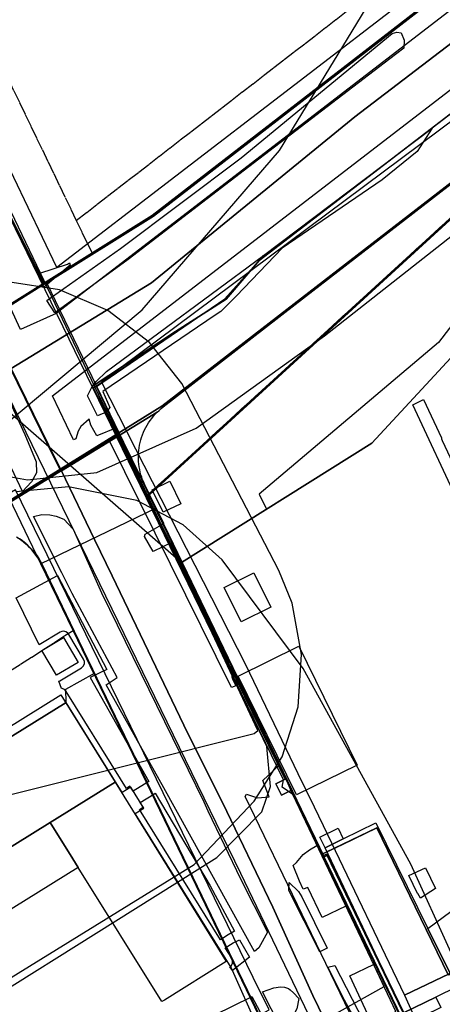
# Model space of a CAD drawing. Header units: metres. Extents: x 15747 to 16863, y 15840 to 16796.
# Tile 29 of 35: x 16437 to 16537, y 16133 to 16365. Entities that reach past the tile are written whole.
import ezdxf

# ---------------------------------------------------------------- set-up
doc = ezdxf.new("R2010")
doc.units = ezdxf.units.M
doc.linetypes.add('L00s01s', pattern=[3, 3, 0])
doc.linetypes.add('L00s26s', pattern=[3, 3, 0])
for name, color, linetype, true_color in [('02 Озеленение', 7, 'Continuous', 0xe4efdb), ('03 Существующее использование', 7, 'Continuous', 0x808080), ('04 Земельные участки (ЕГРН)', 7, 'Continuous', 0x1f3fbf), ('05 Застройка', 7, 'Continuous', 0x8c8c8c), ('06 Дороги и железная дорога', 7, 'Continuous', 0xb4b4b4), ('07 ЗОУИТ и СЗЗ', 7, 'Continuous', 0x000000), ('08 Красные линии и ЛГР', 7, 'Continuous', 0xff0000), ('09 ППТ и ПМТ', 7, 'Continuous', 0x00d000), ('10 ГПЗУ', 7, 'Continuous', 0x7b7bf2), ('11 КРТ', 7, 'Continuous', 0x1f3fbf), ('12 ПЗЗ – территориальные зоны', 7, 'Continuous', 0x000000), ('13 Генплан – функциональные зоны', 7, 'Continuous', 0x000000)]:
    doc.layers.add(name, color=color, linetype=linetype, true_color=true_color)

msp = doc.modelspace()

# ---------------------------------------------------------------- linework, layer by layer
at = {"layer": '02 Озеленение', "true_color": 0xe4efdb}
for points in [[(16462.68, 16308.63), (16448.21, 16298.14), (16445.43, 16296.12), (16443.48, 16298.98), (16460.85, 16311.28), (16489.33, 16332.62), (16524.95, 16361.93), (16526.06, 16362.25), (16527.05, 16362.09), (16527.73, 16360.42), (16527.67, 16358.47), (16524.4, 16355.97), (16491.1, 16330.51)], [(16454.19, 16278.68), (16473.87, 16291.66), (16485.77, 16299.32), (16494.61, 16309.57), (16534.38, 16339.64), (16530.86, 16334.1), (16522.58, 16327.45), (16499.02, 16311.31), (16488.22, 16300.1), (16484.5, 16296.39), (16483.18, 16295.53), (16456.7, 16277.5), (16458.34, 16273.74), (16457.48, 16272.65)], [(16494.61, 16309.57), (16485.77, 16299.32), (16473.87, 16291.66), (16454.19, 16278.68), (16455.17, 16279.87), (16457.55, 16282.25)], [(16441.85, 16305.41), (16448.37, 16307.55), (16448.83, 16307.87), (16449.01, 16307.36), (16442.72, 16302.07)], [(16431.2, 16282.82), (16438.31, 16267.43), (16440.98, 16260.91), (16441.1, 16258.38), (16439.9, 16256.21), (16437.79, 16253.98), (16433.1, 16263.75), (16430.7, 16268.52), (16425.98, 16278.22), (16424.57, 16280.89), (16429.44, 16283.12)], [(16454.19, 16278.68), (16457.48, 16272.65), (16455.48, 16271.78), (16453.09, 16276.5)], [(16567.55, 16200.46), (16565.71, 16199.59), (16564.08, 16202.99), (16553.48, 16224.24), (16551.94, 16226.91), (16529.83, 16274.42), (16532.3, 16275.67), (16536.61, 16266.6), (16536.6, 16266.4), (16536.73, 16265.95), (16567.36, 16200.73)], [(16487.61, 16211.56), (16487.55, 16211.51), (16487.27, 16211.13), (16487.11, 16210.69), (16487.11, 16210.22), (16487.25, 16209.77), (16488.05, 16208.14), (16487.08, 16207.74), (16458.26, 16265.91), (16460.16, 16266.92), (16479.77, 16227.43), (16486.89, 16212.98)], [(16447.05, 16234.76), (16440.35, 16248.05), (16442.34, 16248.51), (16444.19, 16248.45), (16445.7, 16248.14), (16447.52, 16247.43), (16449.71, 16245.04), (16456.42, 16230.05), (16480.5, 16180.76), (16481.44, 16178.66), (16489.19, 16162.59), (16495.57, 16150.02), (16493.53, 16146.36), (16492.48, 16145.47), (16471.07, 16184.04), (16457.46, 16208.38), (16460.07, 16210.09), (16449.48, 16229.93)], [(16441.67, 16217.81), (16436.26, 16228.88), (16446.01, 16234.17), (16457.62, 16211.96), (16453.72, 16210.09), (16467.53, 16185.58), (16463.87, 16183.27), (16463.11, 16184.47), (16462.28, 16183.94), (16460.86, 16186.22), (16448.05, 16206.81), (16447.65, 16207.24), (16447.12, 16207.48), (16446.98, 16207.48), (16446.33, 16209.23), (16446.59, 16209.34), (16451.67, 16212.37), (16452.1, 16212.76), (16452.35, 16213.29), (16452.38, 16213.87), (16452.19, 16214.43), (16448.7, 16220.26), (16448.4, 16220.62), (16448.01, 16220.87), (16447.55, 16220.99), (16447.08, 16220.96), (16446.65, 16220.78)], [(16465.37, 16178.94), (16466.25, 16179.49), (16465.54, 16180.61), (16468.7, 16182.59), (16469.05, 16182.82), (16482.01, 16160.93), (16487.78, 16150.27), (16486.3, 16149.37), (16484.42, 16148.19)], [(16507.21, 16170.45), (16507.79, 16169.28), (16514, 16156.2), (16508.4, 16153.49), (16505.08, 16160.53), (16503.99, 16160.16), (16503.09, 16162.07), (16501.59, 16165.73), (16502.35, 16166.44), (16503.94, 16168.35), (16505.43, 16169.44)], [(16528.86, 16163.39), (16532.83, 16165.19), (16535.15, 16160.34), (16531.59, 16158.03), (16531.02, 16159.19), (16530.94, 16159.15)], [(16500.54, 16159.89), (16500.63, 16161.73), (16502.85, 16159.65), (16503.64, 16158.38), (16509.59, 16146.24), (16507.92, 16145.4)], [(16485.58, 16146.33), (16487.44, 16147.53), (16488.94, 16148.19), (16491.28, 16144.11), (16487.27, 16141.02), (16486.66, 16141.84), (16486.65, 16141.85), (16487.04, 16142.21), (16487.28, 16142.75), (16487.3, 16143.33), (16487.1, 16143.88)], [(16517.96, 16125.91), (16515.58, 16130.54), (16513.68, 16134.01), (16509.74, 16141.77), (16511.41, 16142.21), (16518.21, 16129.07), (16520.52, 16123.96), (16519.45, 16124.36), (16518.62, 16125.08)], [(16525.57, 16130.92), (16524.35, 16130.35), (16525.94, 16126.98), (16521.79, 16125.06), (16514.98, 16139.72), (16520.56, 16142.38), (16525.76, 16131.43), (16525.6, 16131.16)], [(16494.33, 16135.98), (16497, 16136.89), (16498.62, 16137.13), (16499.58, 16137.03), (16500.47, 16136.77), (16500.87, 16136.47), (16501.65, 16135.75), (16502.9, 16134.39), (16502.44, 16131.98), (16501.44, 16129.97), (16498.45, 16127.97)], [(16486.46, 16126.61), (16483.86, 16125.51), (16477.94, 16121.57), (16474.63, 16126.37), (16491.75, 16134.8), (16491.87, 16134.85), (16496.14, 16126.73), (16494.63, 16126.02), (16494.19, 16126.83), (16492.31, 16130.24)]]:
    msp.add_lwpolyline(points, close=True, dxfattribs=at)
at = {"layer": '03 Существующее использование', "true_color": 0x808080}
msp.add_lwpolyline([(16863.13, 16624.06), (16468.64, 16318.89), (16443.62, 16303.23), (16435.47, 16298.12), (16430.02, 16294.71), (16435.09, 16282.94), (16468.19, 16303.15), (16516.14, 16342.29), (16547.75, 16366.42), (16603.84, 16408.89), (16661.16, 16452.59), (16726.79, 16502.02), (16768.31, 16534.73), (16816.42, 16571.41), (16863.13, 16607.16)], close=True, dxfattribs=at)
msp.add_lwpolyline([(16863.13, 16624.06), (16468.64, 16318.89), (16443.62, 16303.23), (16435.47, 16298.12), (16430.02, 16294.71), (16435.09, 16282.94), (16468.19, 16303.15), (16516.14, 16342.29), (16547.75, 16366.42), (16603.84, 16408.89), (16661.16, 16452.59), (16726.79, 16502.02), (16768.31, 16534.73), (16816.42, 16571.41), (16863.13, 16607.16)], close=True, dxfattribs=at)
for points in [[(16547.75, 16366.42), (16516.14, 16342.29), (16468.19, 16303.15), (16435.09, 16282.94), (16443.93, 16264.97), (16446.93, 16258.79), (16469.5, 16272.64), (16469.96, 16273.08), (16470.44, 16273.5), (16470.94, 16273.91), (16502.1, 16298.04), (16568.34, 16349.27), (16567.67, 16350.11), (16563.37, 16355.61), (16573.57, 16363.68), (16573.71, 16363.63), (16578.74, 16357.32), (16581.2, 16359.22), (16863.13, 16577.28)], [(16547.75, 16366.42), (16516.14, 16342.29), (16468.19, 16303.15), (16435.09, 16282.94), (16443.93, 16264.97), (16446.93, 16258.79), (16469.5, 16272.64), (16469.96, 16273.08), (16470.44, 16273.5), (16470.94, 16273.91), (16502.1, 16298.04), (16568.34, 16349.27), (16567.67, 16350.11), (16563.37, 16355.61), (16573.57, 16363.68), (16573.71, 16363.63), (16578.74, 16357.32), (16581.2, 16359.22), (16863.13, 16577.28)], [(16541.19, 16100.81), (16475.52, 16237.06), (16466.6, 16255.53), (16466.34, 16256.12), (16466.1, 16256.71), (16465.89, 16257.31), (16465.7, 16257.92), (16465.53, 16258.53), (16465.4, 16259.16), (16465.29, 16259.79), (16465.21, 16260.42), (16465.15, 16261.05), (16465.12, 16261.69), (16465.12, 16262.33), (16465.15, 16262.97), (16465.2, 16263.6), (16465.28, 16264.23), (16465.39, 16264.86), (16465.52, 16265.49), (16465.68, 16266.1), (16465.86, 16266.72), (16466.07, 16267.32), (16466.31, 16267.91), (16466.57, 16268.49), (16466.86, 16269.06), (16467.17, 16269.62), (16467.5, 16270.16), (16467.86, 16270.69), (16468.24, 16271.2), (16468.64, 16271.7), (16469.06, 16272.18), (16469.5, 16272.64), (16446.93, 16258.79), (16454.78, 16242.62), (16458.93, 16234.04), (16476.74, 16196.85), (16484.91, 16180.63), (16496.83, 16155.91), (16506.21, 16135.13), (16516.84, 16113.23)], [(16541.19, 16100.81), (16475.52, 16237.06), (16466.6, 16255.53), (16466.34, 16256.12), (16466.1, 16256.71), (16465.89, 16257.31), (16465.7, 16257.92), (16465.53, 16258.53), (16465.4, 16259.16), (16465.29, 16259.79), (16465.21, 16260.42), (16465.15, 16261.05), (16465.12, 16261.69), (16465.12, 16262.33), (16465.15, 16262.97), (16465.2, 16263.6), (16465.28, 16264.23), (16465.39, 16264.86), (16465.52, 16265.49), (16465.68, 16266.1), (16465.86, 16266.72), (16466.07, 16267.32), (16466.31, 16267.91), (16466.57, 16268.49), (16466.86, 16269.06), (16467.17, 16269.62), (16467.5, 16270.16), (16467.86, 16270.69), (16468.24, 16271.2), (16468.64, 16271.7), (16469.06, 16272.18), (16469.5, 16272.64), (16446.93, 16258.79), (16454.78, 16242.62), (16458.93, 16234.04), (16476.74, 16196.85), (16484.91, 16180.63), (16496.83, 16155.91), (16506.21, 16135.13), (16516.84, 16113.23)], [(16516.84, 16113.23), (16506.21, 16135.13), (16496.83, 16155.91), (16484.91, 16180.63), (16476.74, 16196.85), (16458.93, 16234.04), (16454.78, 16242.62), (16446.93, 16258.79), (16422.54, 16243.82)], [(16516.84, 16113.23), (16506.21, 16135.13), (16496.83, 16155.91), (16484.91, 16180.63), (16476.74, 16196.85), (16458.93, 16234.04), (16454.78, 16242.62), (16446.93, 16258.79), (16422.54, 16243.82)], [(16436.62, 16243.06), (16437.29, 16242.63), (16437.93, 16242.18), (16438.54, 16241.68), (16439.13, 16241.16), (16439.69, 16240.6), (16440.22, 16240.02), (16440.72, 16239.41), (16441.19, 16238.78), (16441.62, 16238.12), (16442.01, 16237.44), (16442.38, 16236.74), (16449.95, 16221.03), (16490.81, 16136.25), (16534.23, 16046.17)], [(16436.62, 16243.06), (16437.29, 16242.63), (16437.93, 16242.18), (16438.54, 16241.68), (16439.13, 16241.16), (16439.69, 16240.6), (16440.22, 16240.02), (16440.72, 16239.41), (16441.19, 16238.78), (16441.62, 16238.12), (16442.01, 16237.44), (16442.38, 16236.74), (16449.95, 16221.03), (16490.81, 16136.25), (16534.23, 16046.17)]]:
    msp.add_lwpolyline(points, dxfattribs=at)
at = {"layer": '03 Существующее использование', "true_color": 0xcbb2cc}
msp.add_lwpolyline([(16524.16, 16570.43), (16567.07, 16508.57), (16598.37, 16461.95), (16609.87, 16432.81), (16530.04, 16371.46), (16445.84, 16306.76), (16391.67, 16420.01), (16386.4, 16431.02), (16381.08, 16442.15), (16372.52, 16437.02), (16369.23, 16446.96), (16373.61, 16454.38), (16386.56, 16465.77), (16412.97, 16485.86)], close=True, dxfattribs=at)
at = {"layer": '03 Существующее использование', "true_color": 0xdcd5b6}
for points in [[(16432.69, 16323.38), (16442.96, 16302.82), (16443.62, 16303.23), (16468.64, 16318.89), (16607.9, 16426.63), (16598.26, 16456.27), (16596.97, 16461.14), (16596.85, 16462.73), (16583.42, 16479.55), (16582.2, 16480.26), (16574.65, 16490.21), (16574.55, 16490.83), (16529.2, 16551.83), (16534.32, 16555.59), (16532.29, 16558.38), (16532.59, 16558.64), (16530.54, 16561.55), (16523.5, 16570.77), (16449.57, 16516.26), (16446.16, 16512.66), (16410.05, 16484.65)], [(16354.45, 16146.14), (16448.05, 16204.17), (16447.96, 16207.31), (16454.72, 16211.12), (16449.95, 16221.03), (16442.38, 16236.74), (16442.01, 16237.44), (16441.62, 16238.12), (16441.19, 16238.78), (16440.72, 16239.41), (16440.22, 16240.02), (16439.69, 16240.6), (16439.13, 16241.16), (16438.57, 16241.66), (16438.54, 16241.68), (16437.93, 16242.18), (16437.29, 16242.63), (16436.62, 16243.06)]]:
    msp.add_lwpolyline(points, dxfattribs=at)
at = {"layer": '03 Существующее использование', "true_color": 0xcfd1eb}
for points in [[(16558.92, 16357.05), (16566.93, 16346.99), (16578.15, 16334.46), (16593.12, 16341.45), (16610.38, 16304.68), (16604.71, 16302.02), (16636.06, 16235.28), (16639.25, 16224.27), (16591.13, 16182.86), (16555.79, 16152.18), (16540.2, 16141.07), (16527.86, 16135.18), (16545.46, 16096.18), (16669.97, 15839.57), (16700.73, 15839.57), (16863.13, 15917.27), (16863.13, 16275.89), (16828.45, 16264.93), (16789, 16248.17), (16698.43, 16448.34)], [(16591.13, 16182.86), (16639.25, 16224.27), (16636.06, 16235.28), (16604.71, 16302.02), (16610.38, 16304.68), (16593.12, 16341.45), (16578.15, 16334.46), (16566.93, 16346.99), (16558.92, 16357.05), (16540.41, 16342.36), (16456.43, 16279.71), (16490.38, 16213.15), (16502.7, 16187.45), (16506.53, 16179.58), (16509.7, 16173.06), (16527.86, 16135.18), (16540.2, 16141.07), (16555.79, 16152.18)], [(16495.91, 16131.69), (16492.18, 16139.34), (16437.53, 16251.46), (16436.11, 16254.35), (16268.66, 16155.89), (16295.44, 16114.58), (16316.07, 16128.25), (16352.62, 16074.57), (16361.12, 16058.9)]]:
    msp.add_lwpolyline(points, close=True, dxfattribs=at)
at = {"layer": '03 Существующее использование', "true_color": 0xf9e79f}
msp.add_lwpolyline([(16540.38, 16319.57), (16467.75, 16253.17), (16475.52, 16237.06), (16508.89, 16167.83), (16509.7, 16168.21), (16527.79, 16130.82), (16526.93, 16130.41), (16541.19, 16100.81), (16549.21, 16097.99), (16692.64, 16166.44), (16692.01, 16167.79), (16650.24, 16256.17), (16646.25, 16264.63), (16622.48, 16253.37), (16561.1, 16224.28), (16553.2, 16240.85), (16573.56, 16250.66), (16550.78, 16297.97)], close=True, dxfattribs=at)
at = {"layer": '03 Существующее использование', "true_color": 0xdcd5b6}
msp.add_lwpolyline([(16448.05, 16204.17), (16354.45, 16146.14), (16368, 16124.65), (16374.49, 16114.32), (16388.22, 16092.46), (16354.59, 16071.36), (16361.43, 16059.18), (16362.02, 16058.2), (16397.41, 16077.83), (16478.3, 16121.75), (16479.73, 16119.81), (16493.32, 16127.36), (16486.95, 16141.67), (16464.36, 16177.98), (16466.39, 16179.24), (16463.31, 16184.2), (16461.27, 16182.93)], close=True, dxfattribs=at)
at = {"layer": '04 Земельные участки (ЕГРН)', "true_color": 0x1f3fbf}
for points in [[(16863.13, 16624.06), (16468.64, 16318.89), (16443.62, 16303.23), (16435.47, 16298.12), (16430.02, 16294.71), (16435.09, 16282.94), (16468.19, 16303.15), (16516.14, 16342.29), (16547.75, 16366.42), (16603.84, 16408.89), (16661.16, 16452.59), (16726.79, 16502.02), (16768.31, 16534.73), (16816.42, 16571.41), (16863.13, 16607.16)], [(16540.38, 16319.57), (16467.75, 16253.17), (16475.52, 16237.06), (16508.89, 16167.83), (16509.7, 16168.21), (16527.79, 16130.82), (16526.93, 16130.41), (16541.19, 16100.81), (16549.21, 16097.99), (16692.64, 16166.44), (16692.01, 16167.79), (16650.24, 16256.17), (16646.25, 16264.63), (16622.48, 16253.37), (16561.1, 16224.28), (16553.2, 16240.85), (16573.56, 16250.66), (16550.78, 16297.97)], [(16448.05, 16204.17), (16354.45, 16146.14), (16368, 16124.65), (16374.49, 16114.32), (16388.22, 16092.46), (16354.59, 16071.36), (16361.43, 16059.18), (16362.02, 16058.2), (16397.41, 16077.83), (16478.3, 16121.75), (16479.73, 16119.81), (16493.32, 16127.36), (16486.95, 16141.67), (16464.36, 16177.98), (16466.39, 16179.24), (16463.31, 16184.2), (16461.27, 16182.93)]]:
    msp.add_lwpolyline(points, close=True, dxfattribs=at)
for points in [[(16547.75, 16366.42), (16516.14, 16342.29), (16468.19, 16303.15), (16435.09, 16282.94), (16443.93, 16264.97), (16446.93, 16258.79), (16469.5, 16272.64), (16469.96, 16273.08), (16470.44, 16273.5), (16470.94, 16273.91), (16502.1, 16298.04), (16568.34, 16349.27), (16567.67, 16350.11), (16563.37, 16355.61), (16573.57, 16363.68), (16573.71, 16363.63), (16578.74, 16357.32), (16581.2, 16359.22), (16863.13, 16577.28)], [(16432.69, 16323.38), (16442.96, 16302.82), (16443.62, 16303.23), (16468.64, 16318.89), (16607.9, 16426.63), (16598.26, 16456.27), (16596.97, 16461.14), (16596.85, 16462.73), (16583.42, 16479.55), (16582.2, 16480.26), (16574.65, 16490.21), (16574.55, 16490.83), (16529.2, 16551.83), (16534.32, 16555.59), (16532.29, 16558.38), (16532.59, 16558.64), (16530.54, 16561.55), (16523.5, 16570.77), (16449.57, 16516.26), (16446.16, 16512.66), (16410.05, 16484.65)], [(16541.19, 16100.81), (16475.52, 16237.06), (16466.6, 16255.53), (16466.34, 16256.12), (16466.1, 16256.71), (16465.89, 16257.31), (16465.7, 16257.92), (16465.53, 16258.53), (16465.4, 16259.16), (16465.29, 16259.79), (16465.21, 16260.42), (16465.15, 16261.05), (16465.12, 16261.69), (16465.12, 16262.33), (16465.15, 16262.97), (16465.2, 16263.6), (16465.28, 16264.23), (16465.39, 16264.86), (16465.52, 16265.49), (16465.68, 16266.1), (16465.86, 16266.72), (16466.07, 16267.32), (16466.31, 16267.91), (16466.57, 16268.49), (16466.86, 16269.06), (16467.17, 16269.62), (16467.5, 16270.16), (16467.86, 16270.69), (16468.24, 16271.2), (16468.64, 16271.7), (16469.06, 16272.18), (16469.5, 16272.64), (16446.93, 16258.79), (16454.78, 16242.62), (16458.93, 16234.04), (16476.74, 16196.85), (16484.91, 16180.63), (16496.83, 16155.91), (16506.21, 16135.13), (16516.84, 16113.23)], [(16516.84, 16113.23), (16506.21, 16135.13), (16496.83, 16155.91), (16484.91, 16180.63), (16476.74, 16196.85), (16458.93, 16234.04), (16454.78, 16242.62), (16446.93, 16258.79), (16422.54, 16243.82)], [(16354.45, 16146.14), (16448.05, 16204.17), (16447.96, 16207.31), (16454.72, 16211.12), (16449.95, 16221.03), (16442.38, 16236.74), (16442.01, 16237.44), (16441.62, 16238.12), (16441.19, 16238.78), (16440.72, 16239.41), (16440.22, 16240.02), (16439.69, 16240.6), (16439.13, 16241.16), (16438.57, 16241.66), (16438.54, 16241.68), (16437.93, 16242.18), (16437.29, 16242.63), (16436.62, 16243.06)], [(16436.62, 16243.06), (16437.29, 16242.63), (16437.93, 16242.18), (16438.54, 16241.68), (16439.13, 16241.16), (16439.69, 16240.6), (16440.22, 16240.02), (16440.72, 16239.41), (16441.19, 16238.78), (16441.62, 16238.12), (16442.01, 16237.44), (16442.38, 16236.74), (16449.95, 16221.03), (16490.81, 16136.25), (16534.23, 16046.17)]]:
    msp.add_lwpolyline(points, dxfattribs=at)
at = {"layer": '05 Застройка', "true_color": 0x8c8c8c}
for points in [[(16472.49, 16256.35), (16475.07, 16251.07), (16470.93, 16249.04), (16468.34, 16254.32)], [(16485.36, 16231.33), (16492.35, 16234.76), (16496.33, 16226.65), (16489.34, 16223.22)], [(16445.82, 16210.62), (16442.33, 16216.46), (16447.42, 16219.49), (16450.9, 16213.66)], [(16502.41, 16182.43), (16488.59, 16210.43), (16502.91, 16217.46), (16516.68, 16189.44)], [(16364.3, 16126.02), (16351.28, 16146.59), (16446.78, 16206.02), (16459.59, 16185.43), (16444.28, 16175.9), (16419.24, 16160.32), (16367.17, 16127.87)], [(16588.72, 16180.39), (16552.89, 16149.03), (16539.73, 16138.09), (16533.34, 16150.87), (16544.22, 16158.93), (16580.06, 16190.29)], [(16485.82, 16143.09), (16471.22, 16134.02), (16470.62, 16133.65), (16450.89, 16165.27), (16449.61, 16167.34), (16444.28, 16175.9), (16459.59, 16185.43)], [(16444.28, 16175.9), (16449.61, 16167.34), (16450.89, 16165.27), (16414.04, 16142.37), (16383.55, 16123.37), (16373.78, 16117.28), (16367.17, 16127.87), (16419.24, 16160.32)], [(16513.4, 16172.05), (16509.14, 16169.94), (16507.91, 16172.42), (16512.17, 16174.53)], [(16513.4, 16172.05), (16521.07, 16175.84), (16533.34, 16150.87), (16539.73, 16138.09), (16540.2, 16137.14), (16535.24, 16134.7), (16527.63, 16130.98), (16509.14, 16169.94)], [(16528.21, 16128.23), (16527.02, 16130.67), (16527.63, 16130.98), (16535.24, 16134.7), (16536.42, 16132.27)]]:
    msp.add_lwpolyline(points, close=True, dxfattribs=at)
at = {"layer": '06 Дороги и железная дорога', "true_color": 0xb4b4b4}
for points in [[(16863.13, 16617.06), (16445.7, 16295.9), (16437.27, 16292.19), (16395.49, 16382.96)], [(16633.64, 15885.21), (16490.24, 16182.01), (16490.59, 16182.59), (16493.2, 16181.74), (16495.96, 16181.98), (16494.43, 16185.8), (16498.32, 16189.44), (16473.16, 16242.02), (16468.57, 16239.8), (16466.57, 16243.37), (16466.73, 16243.9), (16471.1, 16246.42), (16459.9, 16268.98), (16455.3, 16267.08), (16453.85, 16269.57), (16453.46, 16271.04), (16451.54, 16269.31), (16450.88, 16268.18), (16450.37, 16266.4), (16449.77, 16266.12), (16444.83, 16276.48), (16803.33, 16552.4)], [(16431.27, 16282.79), (16489.21, 16163.91), (16644.9, 15839.57)]]:
    msp.add_lwpolyline(points, dxfattribs=at)
at = {"layer": '07 ЗОУИТ и СЗЗ', "true_color": 0x000000}
for points in [[(15851.43, 15839.57), (15979.47, 15912.28), (16101.17, 16000), (16182.46, 16073.97), (16361.34, 16209.37), (16466.02, 16296.8), (16498.37, 16334.33), (16524.1, 16376.67), (16534.26, 16399.29), (16542.51, 16422.67), (16548.81, 16446.65), (16553.1, 16471.07), (16555.36, 16495.76), (16555.58, 16520.56), (16553.75, 16545.28), (16549.88, 16569.77), (16544, 16593.86), (16536.16, 16617.38), (16526.39, 16640.18), (16501.4, 16682.96), (16408.31, 16795.57)], [(16426.79, 16258.92), (16438.96, 16256.69), (16455.32, 16258.47), (16478.69, 16268.87), (16509, 16290.67), (16638.52, 16392.63), (16646.5, 16400.51), (16653.02, 16411.02), (16655.85, 16418.78), (16657.6, 16431.02), (16655.18, 16447.33), (16640.92, 16487.99), (16601.79, 16537.23), (16582.44, 16564.85), (16579.34, 16577.18), (16572.26, 16590.12), (16561.32, 16604.79), (16552.04, 16612.96), (16537.09, 16619.85), (16524.85, 16621.61), (16508.57, 16619.21), (16497.35, 16613.98), (16381.65, 16527.35)], [(16090.81, 16382.43), (16090.88, 16379.98), (16396.34, 16177.84), (16434.09, 16182.24), (16492.38, 16196.91), (16493.3, 16197.6), (16455.18, 16278.7), (16485.51, 16299.36), (16493.58, 16308.44), (16555.62, 16356.02), (16573.32, 16363.75), (16680.3, 16436.25), (16863.13, 16577.66)], [(16322.05, 16066.4), (16483.62, 16167.64), (16494.24, 16178.4), (16496.28, 16184.37), (16495.38, 16193.8), (16388.56, 16417.12)], [(16211.92, 16222.99), (16211.88, 16215.63), (16214.35, 16208.27), (16317.2, 16043.24), (16326.05, 16038.43), (16337.31, 16039.94), (16357.3, 16047.81), (16475.56, 16113.3), (16479.12, 16112.58), (16523.03, 16137.21), (16501.53, 16182.48), (16498.98, 16184.24), (16499.28, 16185.95), (16421.93, 16344.85), (16398.39, 16341.34), (16370.71, 16329.75), (16218.88, 16234.57), (16214.16, 16229.11), (16211.92, 16222.99)], [(16379.79, 16105.21), (16478.22, 16165.97), (16492.37, 16180.9), (16498.96, 16191.37), (16502.78, 16203.14), (16503.59, 16215.48), (16501.35, 16227.64), (16498.2, 16235.31), (16475.34, 16279.39), (16467.68, 16289.08), (16457.86, 16296.6), (16446.49, 16301.49), (16434.28, 16303.43)], [(16422.45, 16036.72), (16487.51, 16072.26), (16499.53, 16076.08), (16519.12, 16086.99), (16531.18, 16098.18), (16537.48, 16108.83), (16540.96, 16120.7), (16541.43, 16133.06), (16538.85, 16145.15), (16529.33, 16166.06), (16503.92, 16212.25), (16484.86, 16237.81), (16475.67, 16246.08), (16464.73, 16251.85), (16448.58, 16255.05), (16436.27, 16253.89)]]:
    msp.add_lwpolyline(points, dxfattribs=at)
at = {"layer": '08 Красные линии и ЛГР', "linetype": 'L00s26s', "true_color": 0xfe0004, "flags": 128}
msp.add_lwpolyline([(16450.45, 16317.88), (16821.91, 16605.2)], dxfattribs=at)
at = {"layer": '08 Красные линии и ЛГР', "linetype": 'L00s01s', "true_color": 0xff0000, "flags": 128}
for points in [[(16454.17, 16310.17), (16468.38, 16319.07), (16644.77, 16455.52)], [(16454.17, 16310.17), (16468.38, 16319.07), (16644.77, 16455.52)], [(16431.68, 16356.83), (16450.45, 16317.88)], [(16467.5, 16253.34), (16543.03, 16322.41), (16539.25, 16327.15)], [(16467.5, 16253.34), (16543.03, 16322.41), (16539.25, 16327.15)], [(16450.45, 16317.88), (16454.17, 16310.17)], [(16450.45, 16317.88), (16454.17, 16310.17)], [(16475.26, 16237.24), (16467.5, 16253.34)], [(16475.26, 16237.24), (16467.5, 16253.34)], [(16475.26, 16237.24), (16540.93, 16100.99)], [(16300.86, 16127.95), (16310.6, 16131.34), (16449.69, 16221.21)], [(16449.69, 16221.21), (16490.55, 16136.43), (16533.97, 16046.35), (16563.31, 15985.49)]]:
    msp.add_lwpolyline(points, dxfattribs=at)
at = {"layer": '08 Красные линии и ЛГР', "true_color": 0xfe0004}
for points in [[(16576.03, 16325.69), (16574.82, 16327.32), (16554.04, 16311.24), (16547.26, 16303.96), (16535.86, 16289.08), (16493.6, 16253.33), (16495.29, 16249.79)], [(16475.26, 16237.24), (16485.22, 16243.48), (16495.29, 16249.79)]]:
    msp.add_lwpolyline(points, dxfattribs=at)
at = {"layer": '09 ППТ и ПМТ', "true_color": 0x8c8c8c}
msp.add_lwpolyline([(16863.13, 15876.28), (16786.42, 15839.57), (16633.64, 15839.57), (16628.58, 15850.07), (16620.81, 15866.19), (16577.39, 15956.27), (16574.17, 15962.96), (16563.31, 15985.49), (16490.55, 16136.43), (16449.69, 16221.21), (16442.12, 16236.92), (16417.79, 16287.39), (16443.36, 16303.41), (16468.38, 16319.07), (16863.13, 16624.44)], close=True, dxfattribs=at)
at = {"layer": '09 ППТ и ПМТ', "true_color": 0x00d000}
msp.add_lwpolyline([(16607.64, 16426.8), (16468.38, 16319.07), (16443.36, 16303.41), (16442.7, 16303), (16432.43, 16323.56)], dxfattribs=at)
msp.add_lwpolyline([(16607.64, 16426.8), (16468.38, 16319.07), (16443.36, 16303.41), (16442.7, 16303), (16432.43, 16323.56)], dxfattribs=at)
msp.add_lwpolyline([(16607.64, 16426.8), (16468.38, 16319.07), (16443.36, 16303.41), (16442.7, 16303), (16432.43, 16323.56)], dxfattribs=at)
msp.add_lwpolyline([(16607.64, 16426.8), (16468.38, 16319.07), (16443.36, 16303.41), (16442.7, 16303), (16432.43, 16323.56)], dxfattribs=at)
msp.add_lwpolyline([(16607.64, 16426.8), (16468.38, 16319.07), (16443.36, 16303.41), (16442.7, 16303), (16432.43, 16323.56)], dxfattribs=at)
at = {"layer": '09 ППТ и ПМТ', "true_color": 0x8c8c8c}
msp.add_lwpolyline([(16432.43, 16323.56), (16442.7, 16303), (16417.78, 16287.4)], dxfattribs=at)
at = {"layer": '09 ППТ и ПМТ', "true_color": 0xff3fb4}
msp.add_lwpolyline([(16417.79, 16287.39), (16443.36, 16303.41), (16469.14, 16249.94), (16442.12, 16236.92), (16441.72, 16237.69), (16441.28, 16238.44), (16440.79, 16239.16), (16440.26, 16239.85), (16439.7, 16240.51), (16439.09, 16241.13), (16438.45, 16241.72), (16437.78, 16242.27), (16437.08, 16242.79)], dxfattribs=at)
at = {"layer": '09 ППТ и ПМТ', "true_color": 0xf0503c}
msp.add_lwpolyline([(16475.26, 16237.24), (16540.93, 16100.99), (16552.22, 16077.57), (16560.9, 16059.55), (16596.6, 15985.49), (16666.56, 15840.35), (16666.98, 15839.57), (16699.55, 15839.57), (16863.13, 15917.86), (16863.13, 15876.28), (16786.42, 15839.57), (15747.13, 15839.57), (15747.13, 15867.09), (15936.06, 15985.49), (15974.84, 16009.79), (15983.9, 16015.47), (15991.86, 16020.46), (16076.6, 16073.56), (16161.34, 16126.66), (16246.08, 16179.76), (16330.82, 16232.86), (16417.79, 16287.39)], close=True, dxfattribs=at)
at = {"layer": '10 ГПЗУ', "true_color": 0x7b7bf2}
msp.add_lwpolyline([(16540.93, 16100.99), (16508.42, 16168.45), (16508.54, 16168.51), (16509.23, 16168.84), (16513.19, 16170.73), (16521.33, 16174.63), (16538.14, 16139.97), (16544.79, 16140.51), (16597.27, 16185.26), (16635.05, 16218.7), (16632.7, 16231.26), (16599.6, 16301.67), (16603.57, 16303.62), (16588.49, 16336.61), (16587.57, 16337.33), (16700.89, 16424.98)], dxfattribs=at)
msp.add_lwpolyline([(16540.93, 16100.99), (16508.42, 16168.45), (16508.54, 16168.51), (16509.23, 16168.84), (16513.19, 16170.73), (16521.33, 16174.63), (16538.14, 16139.97), (16544.79, 16140.51), (16597.27, 16185.26), (16635.05, 16218.7), (16632.7, 16231.26), (16599.6, 16301.67), (16603.57, 16303.62), (16588.49, 16336.61), (16587.57, 16337.33), (16700.89, 16424.98)], dxfattribs=at)
msp.add_lwpolyline([(16540.93, 16100.99), (16508.42, 16168.45), (16508.54, 16168.51), (16509.23, 16168.84), (16513.19, 16170.73), (16521.33, 16174.63), (16538.14, 16139.97), (16544.79, 16140.51), (16597.27, 16185.26), (16635.05, 16218.7), (16632.7, 16231.26), (16599.6, 16301.67), (16603.57, 16303.62), (16588.49, 16336.61), (16587.57, 16337.33), (16700.89, 16424.98)], dxfattribs=at)
for points in [[(16555.84, 16356.19), (16561.85, 16348.54), (16567.41, 16350.29), (16568.08, 16349.45), (16569.18, 16348.05), (16574.79, 16352.48), (16579.71, 16346.33), (16579.52, 16345.61), (16572.3, 16339.91), (16576.49, 16334.61), (16583.71, 16340.31), (16587.57, 16337.33), (16584.92, 16335.28), (16520.16, 16265.38), (16475.26, 16237.24), (16474.8, 16236.95), (16454.52, 16278.41), (16485.67, 16299.47), (16493.72, 16308.61)], [(16587.57, 16337.33), (16588.49, 16336.61), (16603.57, 16303.62), (16599.6, 16301.67), (16632.7, 16231.26), (16635.05, 16218.7), (16597.27, 16185.26), (16544.79, 16140.51), (16538.14, 16139.97), (16521.33, 16174.63), (16509.23, 16168.84), (16508.54, 16168.51), (16504.71, 16176.15), (16501.04, 16183.45), (16498.87, 16182.33), (16497.49, 16185), (16499.67, 16186.12), (16474.8, 16236.95), (16475.26, 16237.24), (16520.16, 16265.38), (16584.92, 16335.28)], [(16587.57, 16337.33), (16588.49, 16336.61), (16603.57, 16303.62), (16599.6, 16301.67), (16632.7, 16231.26), (16635.05, 16218.7), (16597.27, 16185.26), (16544.79, 16140.51), (16538.14, 16139.97), (16521.33, 16174.63), (16509.23, 16168.84), (16508.54, 16168.51), (16508.42, 16168.45), (16475.26, 16237.24), (16520.16, 16265.38), (16584.92, 16335.28)], [(16540.12, 16319.75), (16550.52, 16298.15), (16573.3, 16250.84), (16552.94, 16241.03), (16560.84, 16224.46), (16622.22, 16253.55), (16645.99, 16264.81), (16649.98, 16256.35), (16691.75, 16167.97), (16692.38, 16166.62), (16548.95, 16098.17), (16540.93, 16100.99), (16526.67, 16130.59), (16527.53, 16131), (16509.44, 16168.39), (16508.63, 16168.01), (16475.26, 16237.24), (16467.49, 16253.35)]]:
    msp.add_lwpolyline(points, close=True, dxfattribs=at)
at = {"layer": '11 КРТ', "true_color": 0x1f3fbf}
for points in [[(16409.79, 16484.83), (16445.9, 16512.84), (16449.31, 16516.44), (16523.24, 16570.95), (16530.28, 16561.73), (16532.33, 16558.82), (16532.03, 16558.56), (16534.06, 16555.77), (16539.03, 16559.11), (16573.21, 16514.26), (16575.56, 16515.97), (16586.58, 16501.05), (16573.83, 16491.62), (16574.29, 16491.01), (16574.39, 16490.39), (16581.94, 16480.44), (16583.16, 16479.73), (16596.59, 16462.91), (16618.63, 16435.3), (16607.64, 16426.8), (16468.38, 16319.07), (16442.7, 16303), (16435.21, 16298.3)], [(16436.36, 16243.24), (16437.45, 16242.54), (16438.67, 16241.54), (16439.43, 16240.78), (16439.96, 16240.2), (16440.75, 16239.23), (16441.36, 16238.3), (16441.75, 16237.62), (16442.12, 16236.92), (16449.69, 16221.21), (16454.46, 16211.3), (16454.47, 16211.3), (16490.55, 16136.43), (16497.33, 16122.37), (16517.07, 16081.39), (16525.42, 16064.09), (16459.43, 16025.41), (16394.83, 15992.02)]]:
    msp.add_lwpolyline(points, dxfattribs=at)
at = {"layer": '12 ПЗЗ – территориальные зоны', "true_color": 0x000000}
for points in [[(16409.79, 16484.83), (16445.9, 16512.84), (16449.31, 16516.44), (16523.24, 16570.95), (16530.28, 16561.73), (16532.33, 16558.82), (16532.03, 16558.56), (16534.06, 16555.77), (16539.03, 16559.11), (16573.21, 16514.26), (16575.56, 16515.97), (16586.58, 16501.05), (16573.83, 16491.62), (16574.29, 16491.01), (16574.39, 16490.39), (16581.94, 16480.44), (16583.16, 16479.73), (16596.59, 16462.91), (16618.63, 16435.3), (16607.64, 16426.8), (16545.75, 16378.92), (16468.38, 16319.07), (16442.7, 16303), (16435.21, 16298.3)], [(16435.21, 16298.3), (16442.7, 16303), (16468.38, 16319.07), (16545.75, 16378.92)], [(16549.91, 16368.43), (16555.02, 16355.56), (16555.84, 16356.18), (16561.85, 16348.54), (16567.41, 16350.29), (16568.08, 16349.45), (16539.25, 16327.15), (16543.03, 16322.41), (16467.51, 16253.36), (16475.46, 16236.82), (16485.78, 16215.45), (16499.88, 16186.17), (16501.04, 16183.45), (16498.87, 16182.33), (16498.86, 16182.33), (16497.49, 16185), (16499.67, 16186.12), (16474.8, 16236.95), (16460.02, 16267.16), (16459.53, 16266.86), (16459.67, 16267.07), (16446.64, 16259.03), (16443.67, 16265.15), (16434.83, 16283.12)], [(16424.88, 16245.6), (16446.64, 16259.03), (16459.68, 16267.08), (16459.53, 16266.86), (16460.02, 16267.16), (16474.8, 16236.95), (16499.67, 16186.12), (16497.49, 16185), (16498.87, 16182.33), (16501.04, 16183.45), (16501.09, 16183.64), (16508.63, 16168.01), (16526.67, 16130.59)], [(16436.36, 16243.24), (16437.45, 16242.54), (16438.67, 16241.54), (16439.43, 16240.78), (16439.96, 16240.2), (16440.75, 16239.23), (16441.36, 16238.3), (16441.75, 16237.62), (16442.12, 16236.92), (16449.69, 16221.21), (16454.46, 16211.3), (16454.47, 16211.3), (16490.55, 16136.43), (16497.33, 16122.37), (16517.07, 16081.39), (16525.42, 16064.09), (16524.65, 16063.64), (16459.43, 16025.41), (16394.83, 15992.02)], [(16523.38, 16068.31), (16490.55, 16136.43), (16449.69, 16221.21), (16442.12, 16236.92), (16441.75, 16237.62), (16441.36, 16238.3), (16440.93, 16238.96), (16440.46, 16239.59), (16439.96, 16240.2), (16439.43, 16240.78), (16438.87, 16241.34), (16438.31, 16241.84), (16438.28, 16241.86), (16437.67, 16242.36), (16437.03, 16242.81)]]:
    msp.add_lwpolyline(points, dxfattribs=at)
for points in [[(16548.95, 16098.17), (16540.93, 16100.99), (16526.67, 16130.59), (16527.53, 16131), (16509.44, 16168.39), (16508.63, 16168.01), (16501.09, 16183.64), (16475.26, 16237.24), (16467.49, 16253.35), (16540.12, 16319.75), (16573.3, 16250.84), (16552.94, 16241.03), (16560.84, 16224.46), (16645.99, 16264.81), (16649.98, 16256.35), (16691.75, 16167.97), (16692.38, 16166.62)], [(16446.64, 16259.03), (16424.88, 16245.6), (16422.38, 16244.05), (16422.36, 16244.04), (16420.64, 16243.12), (16271.72, 16149.79), (16249.6, 16181.98), (16250, 16182.22), (16250.01, 16182.23), (16280.55, 16200.76), (16366.5, 16255.23), (16366.74, 16255.38), (16396.72, 16274.38), (16401.29, 16277.28), (16401.91, 16277.63), (16406.12, 16280.07), (16406.15, 16280.09), (16417.45, 16286.63), (16417.29, 16287.07), (16417.3, 16287.08), (16425.44, 16292.18), (16429.76, 16294.89), (16434.83, 16283.12), (16443.67, 16265.15)], [(16526.67, 16130.59), (16508.63, 16168.01), (16509.44, 16168.39), (16527.53, 16131)]]:
    msp.add_lwpolyline(points, close=True, dxfattribs=at)
at = {"layer": '13 Генплан – функциональные зоны', "true_color": 0x3c3c3c}
msp.add_lwpolyline([(16055.68, 16268.32), (16513.82, 16601.81), (16580.5, 16667.65), (16643.2, 16729.56), (16666.14, 16752.21), (16723.82, 16795.57), (16863.13, 16795.57), (16863.13, 16577.68), (16818.25, 16542.96), (16739.08, 16481.8), (16660.02, 16420.54), (16580.96, 16359.38), (16501.79, 16298.22), (16470.65, 16274.09), (16420.62, 16243.07)], dxfattribs=at)
msp.add_lwpolyline([(16863.13, 15917.88), (16699.54, 15839.57), (15897.16, 15839.57), (15900.67, 15841.77), (15866.64, 15895.92), (15912.23, 15924.49), (15996.96, 15977.65), (16081.7, 16030.69), (16166.43, 16083.84), (16251.16, 16136.88), (16335.89, 16190.03), (16420.62, 16243.07), (16470.65, 16274.09), (16501.79, 16298.22), (16580.96, 16359.38), (16660.02, 16420.54), (16739.08, 16481.8), (16818.25, 16542.96), (16863.13, 16577.68)], close=True, dxfattribs=at)
at = {"layer": '13 Генплан – функциональные зоны', "true_color": 0x000000}
for points in [[(15897.16, 15839.57), (15900.67, 15841.77), (15866.64, 15895.92), (15912.23, 15924.49), (15996.96, 15977.65), (16081.7, 16030.69), (16166.43, 16083.84), (16251.16, 16136.88), (16335.89, 16190.03), (16420.62, 16243.07), (16470.65, 16274.09), (16501.79, 16298.22), (16580.96, 16359.38), (16660.02, 16420.54), (16739.08, 16481.8), (16818.25, 16542.96), (16863.13, 16577.68)], [(16863.13, 16577.68), (16818.25, 16542.96), (16739.08, 16481.8), (16660.02, 16420.54), (16580.96, 16359.38), (16501.79, 16298.22), (16470.65, 16274.09), (16420.62, 16243.07), (16335.89, 16190.03), (16251.16, 16136.88), (16166.43, 16083.84), (16081.7, 16030.69), (15996.96, 15977.65), (15912.23, 15924.49), (15866.64, 15895.92), (15900.67, 15841.77), (15897.16, 15839.57)]]:
    msp.add_lwpolyline(points, dxfattribs=at)

doc.saveas('drawing.dxf')
